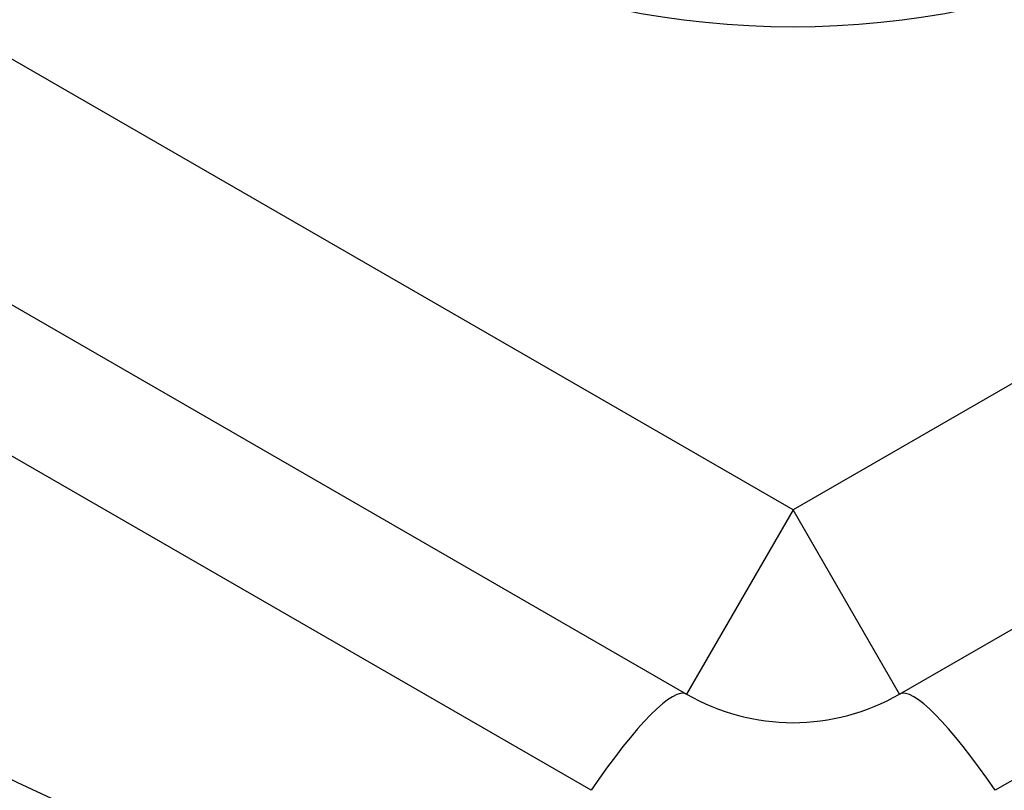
# Model space of a CAD drawing. Header units: inches. Extents: x 24 to 60, y 11.7 to 31.9.
# Tile 7 of 58: x 35.759 to 35.941, y 16.126 to 16.268. Entities that reach past the tile are written whole.
import ezdxf

# ---------------------------------------------------------------- set-up
doc = ezdxf.new("R2010")
doc.units = ezdxf.units.IN
doc.header["$MEASUREMENT"] = 0
doc.layers.add('Visible Edges(ANSI)', color=7, linetype='Continuous', lineweight=25)
doc.layers.add('Visible Tangent Edges(ANSI)', color=7, linetype='Continuous', lineweight=25)

msp = doc.modelspace()

# ---------------------------------------------------------------- linework, layer by layer
at = {"layer": 'Visible Edges(ANSI)'}
for p, q in [((35.66766168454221, 16.26757962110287), (35.88222861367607, 16.14369934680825)), ((35.92159869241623, 16.14369934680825), (36.13616562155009, 16.26757962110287))]:
    msp.add_line(p, q, dxfattribs=at)
for radius in [0.3451589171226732, 0.1584645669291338]:
    msp.add_circle((35.90191365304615, 16.42555538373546), radius, dxfattribs=at)
for centre, radius, start, end in [((35.90191365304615, 16.42555538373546), 0.3582677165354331, 216.6899538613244, 314.2509389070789), ((35.90191365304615, 16.17779483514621), 0.0393700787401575, 240.0000000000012, 299.9999999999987)]:
    msp.add_arc(centre, radius, start, end, dxfattribs=at)
at = {"layer": 'Visible Tangent Edges(ANSI)'}
for p, q in [((35.90191365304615, 16.17779483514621), (35.68734672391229, 16.30167510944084)), ((36.11648058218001, 16.30167510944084), (35.90191365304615, 16.17779483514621)), ((35.86457557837, 16.12591103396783), (35.66108307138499, 16.2433974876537)), ((36.14274423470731, 16.2433974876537), (35.93925172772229, 16.12591103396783)), ((35.90191365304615, 16.17779483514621), (35.88222861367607, 16.14369934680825)), ((35.92159869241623, 16.14369934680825), (35.90191365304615, 16.17779483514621))]:
    msp.add_line(p, q, dxfattribs=at)
msp.add_circle((35.90191365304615, 16.42555538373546), 0.3308444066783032, dxfattribs=at)
for centre, major_axis, ratio, start_param, end_param in [((35.862543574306, 16.10960385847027), (0.0196850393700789, 0.0340954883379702), 0.1759287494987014, 0, 1.176112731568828), ((35.94128373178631, 16.10960385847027), (-0.0196850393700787, 0.0340954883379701), 0.1759287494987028, 5.107072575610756, 6.283185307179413)]:
    msp.add_ellipse(centre, major_axis=major_axis, ratio=ratio, start_param=start_param, end_param=end_param, dxfattribs=at)

doc.saveas('drawing.dxf')
